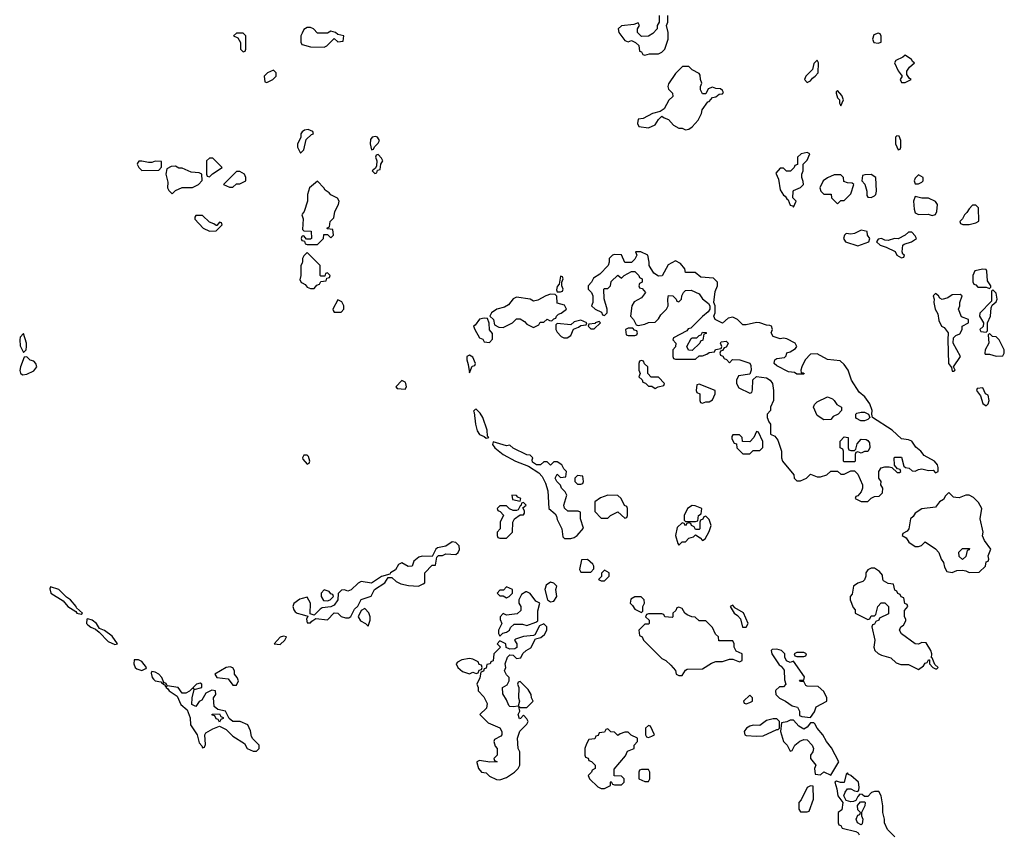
# Model space of a CAD drawing. Header units: inches. Extents: x 2701323 to 2964515, y 494916 to 722124.
# Tile 7 of 256: x 2738327 to 2744158, y 614847 to 619665. Entities that reach past the tile are written whole.
import ezdxf

# ---------------------------------------------------------------- set-up
doc = ezdxf.new("R2010")
doc.units = ezdxf.units.IN
doc.header["$MEASUREMENT"] = 0
doc.layers.add('C7631', color=7, linetype='Continuous')
doc.layers.add('C7641', color=7, linetype='Continuous')

msp = doc.modelspace()

# ---------------------------------------------------------------- linework, layer by layer
at = {"layer": 'C7631', "color": 2, "elevation": 2}
for points in [[(2739650, 619586), (2739610, 619586), (2739594, 619570), (2739618, 619558), (2739634, 619530), (2739634, 619490), (2739650, 619474), (2739662, 619478), (2739666, 619490), (2739666, 619570)], [(2739830, 619366), (2739794, 619350), (2739774, 619330), (2739778, 619298), (2739790, 619294), (2739810, 619302), (2739826, 619310), (2739846, 619330), (2739846, 619350)], [(2739130, 618828), (2739110, 618819), (2739090, 618819), (2739050, 618828), (2739032.7, 618827.3), (2739023.6, 618816.4), (2739022, 618810), (2739032, 618790), (2739050, 618772), (2739150, 618774), (2739167.3, 618792.7), (2739166, 618826)], [(2739470, 618846), (2739450, 618846), (2739434, 618830), (2739434, 618750), (2739438, 618738), (2739450, 618734), (2739468, 618752), (2739526, 618790)], [(2739250, 618798), (2739223.6, 618796.4), (2739198, 618782), (2739192, 618750), (2739203.6, 618703.6), (2739202, 618670), (2739210, 618654), (2739230, 618634), (2739250, 618654), (2739288.4, 618671.6), (2739350, 618672), (2739386, 618690), (2739407.3, 618712.7), (2739406, 618750), (2739390, 618758), (2739343.1, 618763.1), (2739290, 618786), (2739270, 618786)], [(2739630, 618766), (2739610, 618766), (2739534, 618690), (2739570, 618674), (2739590, 618674), (2739610, 618694), (2739630, 618694), (2739666, 618710), (2739666, 618730), (2739658, 618750)], [(2739410, 618506), (2739370, 618506), (2739363.6, 618496.4), (2739363.6, 618483.6), (2739414, 618430), (2739450, 618412), (2739490, 618414), (2739526, 618450), (2739522, 618462), (2739510, 618466), (2739494, 618446), (2739490, 618446), (2739476.4, 618456.4), (2739450, 618466)], [(2738350, 617806), (2738330, 617786), (2738326.8, 617770), (2738330, 617734), (2738350, 617694), (2738366, 617710), (2738368, 617730), (2738368, 617750)], [(2738370, 617668), (2738352.7, 617667.3), (2738331, 617610), (2738327.5, 617587.5), (2738331.1, 617571.1), (2738342.8, 617562.8), (2738370, 617566), (2738410, 617586), (2738428.7, 617610), (2738422, 617630), (2738410, 617642), (2738389.1, 617649.1)], [(2738510, 616306), (2738505.4, 616294.6), (2738511.3, 616270), (2738584, 616224), (2738611.3, 616190), (2738659.8, 616159.8), (2738664.7, 616150), (2738690, 616144.7), (2738698, 616150), (2738663.1, 616183.1), (2738662, 616190), (2738628, 616230), (2738604.7, 616244.7), (2738558, 616290)], [(2738730, 616118), (2738724.7, 616115.3), (2738722.8, 616090), (2738730, 616081), (2738747.9, 616067.9), (2738776, 616056), (2738798, 616038), (2738850, 615982.8), (2738890, 615966), (2738906, 615970), (2738874.8, 616014.8), (2738830, 616048), (2738800.2, 616060.2), (2738782, 616090), (2738755.3, 616110)], [(2739890, 616015.3), (2739870, 616008), (2739834, 615970), (2739870, 615964.7), (2739898, 615990), (2739906, 616010)], [(2739004.7, 615875.3), (2739002.8, 615850), (2739011, 615830), (2739021.1, 615821.1), (2739050, 615811), (2739070, 615822), (2739076.4, 615823.6), (2739078, 615830), (2739050, 615864), (2739030, 615874)], [(2739572.9, 615832.9), (2739550, 615828.7), (2739482, 615790), (2739494, 615770), (2739562, 615762), (2739590, 615724.7), (2739610, 615724.7), (2739622, 615750), (2739615.3, 615770), (2739598, 615790), (2739599, 615810), (2739590, 615828)], [(2739110, 615806), (2739104.7, 615795.3), (2739111, 615770), (2739119.8, 615759.8), (2739130, 615751), (2739163.6, 615743.6), (2739170, 615734), (2739178, 615738), (2739174, 615730), (2739185.4, 615725.4), (2739190, 615714), (2739198, 615718), (2739194, 615710), (2739203.6, 615703.6), (2739211.3, 615690), (2739259.8, 615659.8), (2739281, 615610), (2739318, 615578), (2739336.3, 615530), (2739339.1, 615490), (2739378.8, 615430), (2739390, 615382), (2739406, 615366), (2739410, 615354), (2739422, 615358), (2739427.3, 615372.7), (2739424, 615430), (2739430, 615442), (2739470, 615466), (2739510, 615482), (2739550, 615462), (2739590, 615422), (2739658, 615378), (2739674, 615350), (2739710, 615334), (2739730, 615334), (2739746, 615350), (2739746, 615370), (2739707.3, 615407.3), (2739700.4, 615420.4), (2739694.6, 615454.6), (2739678, 615490), (2739631.6, 615508.4), (2739588.4, 615508.4), (2739567.3, 615527.3), (2739546, 615570), (2739500.4, 615580.4), (2739478, 615598), (2739475.3, 615650), (2739488, 615670), (2739486, 615690), (2739464.7, 615695.3), (2739430, 615678), (2739404.7, 615635.3), (2739390, 615628), (2739370, 615598), (2739346, 615610), (2739348, 615650), (2739360.4, 615699.6), (2739406, 615710), (2739406, 615730), (2739395.3, 615735.3), (2739374, 615730), (2739354, 615710), (2739358, 615702), (2739350, 615706), (2739332, 615688), (2739310, 615678), (2739290, 615678), (2739266, 615710), (2739200.4, 615720.4), (2739194, 615734), (2739180.4, 615740.4), (2739168.7, 615770), (2739150, 615788.7), (2739130, 615802)], [(2739510, 615506), (2739502, 615522), (2739490, 615526), (2739482, 615542), (2739467.3, 615547.3), (2739467.3, 615552.7), (2739510, 615554), (2739518, 615538), (2739532.7, 615532.7), (2739532.7, 615527.3), (2739518, 615522)]]:
    msp.add_lwpolyline(points, close=True, dxfattribs=at)
for points in [[(2740000, 619586), (2739992, 619570), (2739992.7, 619532.7), (2739998, 619518), (2740000, 619517.5)], [(2740000, 619000.7), (2739999.6, 619000.4), (2739992, 618990), (2739991.6, 618968.4), (2739972, 618930), (2739971.3, 618910), (2739990, 618874), (2740000, 618884)], [(2740000, 618512.9), (2739998, 618510), (2740000, 618503.4)], [(2740000, 618382.7), (2739998, 618382), (2739994, 618370), (2739998, 618358), (2740000, 618357.5)], [(2740000, 618225.1), (2739992.7, 618207.3), (2739992, 618150), (2739985.4, 618125.4), (2739994, 618110), (2740000, 618106.5)], [(2740000, 616237.4), (2739986.4, 616233.6), (2739951.1, 616208.9), (2739944.7, 616190), (2739951.3, 616170), (2739958, 616158), (2739970.9, 616150.9), (2740000, 616142.3)]]:
    msp.add_lwpolyline(points, dxfattribs=at)
at = {"layer": 'C7641', "color": 2, "elevation": 2}
for points in [[(2742114, 619690), (2742114, 619650), (2742102, 619630), (2742102, 619610), (2742076.9, 619583.1), (2742050, 619568), (2742010, 619566), (2741986, 619590), (2741986, 619610), (2741998, 619630), (2741990, 619646), (2741963.6, 619636.4), (2741890, 619629), (2741871, 619610), (2741874.8, 619590), (2741910, 619542), (2741930, 619534), (2741950, 619542), (2741974, 619530), (2741992.7, 619512.7), (2741998, 619478), (2742010, 619474), (2742018, 619458), (2742030, 619454), (2742056.4, 619463.6), (2742110, 619462), (2742130, 619472), (2742148, 619490), (2742168, 619550), (2742168, 619590), (2742158, 619630), (2742166, 619650), (2742166, 619690)], [(2740000, 619517.5), (2740050, 619504.7), (2740130, 619502), (2740146, 619510), (2740190, 619554), (2740210, 619534), (2740242, 619538), (2740246, 619570), (2740210, 619578), (2740198, 619590), (2740170, 619598), (2740150, 619586), (2740090, 619586), (2740066, 619610), (2740050, 619618), (2740030, 619618), (2740010, 619606), (2740000, 619586)], [(2740000, 618884), (2740010, 618894), (2740024, 618956), (2740054, 618986), (2740066, 618990), (2740062, 619002), (2740034.6, 619014.6), (2740014, 619010), (2740000, 619000.7)], [(2740000, 618357.5), (2740014, 618354), (2740018, 618338), (2740030, 618334), (2740090, 618334), (2740126, 618370), (2740127.3, 618392.7), (2740150, 618394), (2740170, 618374), (2740186, 618390), (2740182, 618422), (2740150, 618426), (2740146, 618430), (2740162, 618438), (2740166, 618470), (2740187.3, 618492.7), (2740194, 618530), (2740215.3, 618570), (2740218, 618590), (2740208.4, 618608.4), (2740170, 618628), (2740160.4, 618640.4), (2740135.3, 618655.3), (2740128, 618670), (2740090, 618708), (2740042.8, 618670), (2740032, 618630), (2740032, 618590), (2740011, 618529), (2740000, 618512.9)], [(2740000, 618503.4), (2740005.4, 618485.4), (2740002, 618422), (2740010, 618414), (2740052.7, 618412.7), (2740054, 618370), (2740050, 618366), (2740026, 618366), (2740010, 618386), (2740000, 618382.7)], [(2740000, 618106.5), (2740016.9, 618096.9), (2740030, 618082), (2740050, 618074), (2740070, 618074), (2740087.3, 618092.7), (2740102, 618098), (2740110, 618114), (2740142, 618118), (2740146, 618134), (2740162, 618138), (2740166, 618150), (2740150, 618166), (2740138, 618162), (2740134, 618146), (2740110, 618146), (2740106, 618150), (2740106, 618210), (2740030, 618286), (2740010, 618266), (2740002, 618250), (2740002, 618230), (2740000, 618225.1)], [(2740000, 616142.3), (2740032.7, 616132.7), (2740025.4, 616114.6), (2740030, 616094), (2740050, 616094), (2740056.4, 616103.6), (2740080.2, 616119.8), (2740150, 616111), (2740190, 616152), (2740210, 616151.3), (2740230.9, 616130.9), (2740256.4, 616123.6), (2740276.4, 616123.6), (2740288.7, 616131.3), (2740310, 616174), (2740328.4, 616191.6), (2740349.3, 616230.7), (2740408.4, 616251.6), (2740428.9, 616291.1), (2740488.7, 616330), (2740510, 616362), (2740530, 616362), (2740557.3, 616337.3), (2740584, 616324), (2740630, 616314.8), (2740688.9, 616311.1), (2740716.4, 616323.6), (2740726, 616330), (2740726, 616390), (2740770, 616434), (2740790, 616434), (2740798, 616482), (2740808, 616492), (2740830, 616492), (2740850, 616502), (2740910, 616498.8), (2740924, 616510), (2740932.3, 616527.7), (2740928.7, 616550), (2740910, 616568.7), (2740887.1, 616572.9), (2740850, 616548), (2740802, 616538), (2740792, 616530), (2740770, 616486), (2740710, 616488), (2740690, 616482), (2740662, 616458), (2740651.1, 616428.9), (2740626.8, 616426.8), (2740590, 616448), (2740570, 616438), (2740553.2, 616406.8), (2740522, 616390), (2740518, 616382), (2740470, 616368.7), (2740411.1, 616328.9), (2740350, 616338), (2740331.6, 616328.4), (2740290, 616288.7), (2740270, 616282), (2740250, 616288), (2740232.7, 616287.3), (2740212.7, 616267.3), (2740211, 616230), (2740190, 616198), (2740170, 616188), (2740118, 616182), (2740105.4, 616174.6), (2740070, 616138), (2740047.3, 616147.3), (2740048.7, 616210), (2740030, 616246), (2740000, 616237.4)], [(2743510, 614826), (2743466, 614870), (2743448.7, 614908.7), (2743448.7, 614930), (2743438, 614970), (2743438, 615010), (2743428.7, 615070), (2743414, 615094), (2743390, 615095.3), (2743371.1, 615088.9), (2743350, 615066), (2743330, 615066), (2743316.4, 615076.4), (2743302, 615078), (2743290, 615066), (2743278, 615042), (2743264.7, 615035.3), (2743250, 615034), (2743221.2, 615041.2), (2743208.4, 615068.4), (2743215.3, 615090), (2743228.9, 615111.1), (2743250, 615111.3), (2743270, 615098), (2743290, 615094), (2743296.4, 615103.6), (2743299, 615121), (2743294, 615150), (2743250, 615188.7), (2743234.6, 615194.6), (2743230, 615206), (2743222, 615198), (2743210, 615148), (2743188.7, 615148.7), (2743163.6, 615156.4), (2743154, 615150), (2743166.8, 615110), (2743171.3, 615070), (2743202, 615030), (2743194.8, 614985.2), (2743174, 614970), (2743174, 614910), (2743178, 614898), (2743190, 614894), (2743198, 614878), (2743278, 614858), (2743292, 614850), (2743298.8, 614838.8)]]:
    msp.add_lwpolyline(points, dxfattribs=at)
for points in [[(2743410, 619586), (2743385.4, 619574.6), (2743378, 619550), (2743386, 619530), (2743410, 619526.8), (2743428, 619532), (2743428.7, 619550), (2743428, 619568), (2743422, 619582)], [(2743570, 619454), (2743557.3, 619442.7), (2743516, 619424), (2743507.7, 619410), (2743530, 619362), (2743554, 619330), (2743542, 619310), (2743550, 619294), (2743570, 619294), (2743590, 619302), (2743606, 619310), (2743596.4, 619316.4), (2743580.4, 619340.4), (2743580.4, 619359.6), (2743596.4, 619383.6), (2743626, 619410), (2743615.3, 619415.3), (2743608, 619430)], [(2743050, 619426), (2743030, 619406), (2743022, 619370), (2742982, 619330), (2742974, 619310), (2742990, 619294), (2743010, 619302), (2743021.2, 619318.8), (2743038, 619330), (2743055.3, 619350), (2743058, 619410)], [(2742290, 619388), (2742252, 619388), (2742210, 619346), (2742170, 619286), (2742166, 619270), (2742170, 619254), (2742192, 619230), (2742194, 619210), (2742171.6, 619188.4), (2742143.6, 619136.4), (2742119.6, 619120.4), (2742074, 619110), (2742019.6, 619080.4), (2741990, 619075.3), (2741984.7, 619050), (2741992.7, 619032.7), (2742050, 619024.7), (2742090, 619042), (2742110, 619074), (2742130, 619094), (2742143.6, 619083.6), (2742170, 619074), (2742199.6, 619039.6), (2742230, 619022), (2742250, 619022), (2742270, 619012), (2742290, 619016), (2742308.7, 619030), (2742344, 619070), (2742364, 619110), (2742369, 619131), (2742402, 619178), (2742410, 619181), (2742430, 619204.7), (2742450, 619207.3), (2742470, 619224.7), (2742490, 619226), (2742494.6, 619234.6), (2742490, 619246), (2742476.4, 619256.4), (2742450, 619258), (2742430, 619266), (2742404.7, 619255.3), (2742390, 619226), (2742370, 619226), (2742358, 619250), (2742358, 619270), (2742366, 619290), (2742358, 619310), (2742356.4, 619336.4), (2742350, 619346), (2742310, 619368)], [(2743170, 619246), (2743162, 619238), (2743162, 619230), (2743170, 619202), (2743182, 619190), (2743182, 619170), (2743190, 619154), (2743206, 619190), (2743196.4, 619216.4)], [(2740434, 618974), (2740414, 618970), (2740403.6, 618956.4), (2740402, 618930), (2740410, 618894), (2740422, 618898), (2740427.3, 618912.7), (2740450, 618934), (2740458, 618950), (2740446, 618970)], [(2743522, 618978), (2743514, 618970), (2743514, 618930), (2743530, 618894), (2743542, 618898), (2743546, 618910), (2743546, 618950), (2743534.6, 618974.6)], [(2740450, 618866), (2740438, 618862), (2740434, 618850), (2740442, 618830), (2740439.6, 618800.4), (2740434, 618786), (2740414, 618770), (2740430, 618754), (2740442, 618758), (2740446, 618774), (2740462, 618778), (2740466, 618810), (2740478, 618830), (2740470, 618846)], [(2742990, 618878), (2742954, 618870), (2742934, 618850), (2742932.7, 618807.3), (2742918, 618802), (2742914, 618790), (2742891.6, 618768.4), (2742868.4, 618768.4), (2742850, 618786), (2742830, 618786), (2742804.7, 618755.3), (2742819.9, 618719.9), (2742830, 618658), (2742850, 618626.8), (2742861, 618621), (2742870, 618604.7), (2742878.8, 618598.8), (2742890, 618566), (2742903.6, 618563.6), (2742910, 618554), (2742926, 618590), (2742906, 618610), (2742907.3, 618647.3), (2742910, 618654), (2742950, 618672), (2742968, 618690), (2742967.3, 618707.3), (2742958, 618730), (2742958, 618750), (2742966, 618770), (2742966, 618810), (2742990, 618834), (2743006, 618870)], [(2743190, 618746), (2743150, 618746), (2743110, 618728), (2743084.7, 618710), (2743064.7, 618670), (2743072, 618650), (2743090, 618632), (2743132.7, 618632.7), (2743134, 618610), (2743170, 618574), (2743190, 618594), (2743210, 618594), (2743250, 618634), (2743266, 618690), (2743256.4, 618696.4), (2743230, 618698), (2743207.3, 618707.3), (2743206, 618730)], [(2743370, 618748), (2743332.7, 618747.3), (2743318, 618742), (2743314, 618710), (2743331.6, 618691.6), (2743344.7, 618650), (2743344.7, 618624.7), (2743350, 618614), (2743370, 618612), (2743390, 618622), (2743398, 618630), (2743402, 618650), (2743398, 618730)], [(2743650, 618746), (2743630, 618726), (2743624.7, 618710), (2743630, 618694), (2743650, 618694), (2743670, 618702), (2743678, 618710), (2743678, 618730)], [(2743630, 618618), (2743621, 618590), (2743623.5, 618543.5), (2743630, 618522), (2743650, 618512), (2743707.3, 618512.7), (2743730, 618504.7), (2743750, 618512), (2743759, 618530), (2743762, 618570), (2743750, 618588), (2743710, 618608), (2743670, 618608)], [(2743990, 618566), (2743970, 618566), (2743950, 618546), (2743936.9, 618523.1), (2743922, 618510), (2743910, 618486), (2743894, 618470), (2743898, 618458), (2743912.7, 618452.7), (2743950, 618452), (2743990, 618462), (2744007.3, 618472.7), (2744006, 618550)], [(2743310, 618418), (2743270, 618399), (2743250, 618395.3), (2743222, 618398), (2743211.3, 618388.7), (2743204.7, 618370), (2743218, 618350), (2743290, 618325.5), (2743355.3, 618350), (2743362, 618370), (2743348.7, 618390), (2743346, 618410)], [(2743610, 618406), (2743590, 618406), (2743571.6, 618388.4), (2743530, 618368), (2743508.4, 618368.4), (2743470, 618357.2), (2743450, 618359), (2743430, 618368.7), (2743410, 618366), (2743402, 618350), (2743422, 618330), (2743458, 618318), (2743511.6, 618291.6), (2743522, 618270), (2743550, 618254), (2743562, 618258), (2743566, 618270), (2743556.4, 618276.4), (2743554, 618290), (2743558, 618330), (2743564, 618336), (2743608, 618350), (2743638, 618370), (2743630, 618386)], [(2742006, 618290), (2741974, 618290), (2741982, 618270), (2741970, 618246), (2741950, 618228), (2741910, 618228), (2741891.8, 618271.8), (2741850, 618274.5), (2741838, 618270), (2741818, 618250), (2741818, 618230), (2741811.1, 618208.9), (2741762, 618158), (2741725.4, 618134.6), (2741714, 618110), (2741694, 618090), (2741694, 618070), (2741714, 618050), (2741722, 618030), (2741722, 617990), (2741714, 617970), (2741734, 617950), (2741772.7, 617932.7), (2741778, 617918), (2741790, 617914), (2741806, 617930), (2741806, 617950), (2741787.3, 618012.7), (2741786, 618070), (2741790, 618074), (2741810, 618074), (2741826, 618090), (2741830, 618114), (2741868.4, 618151.6), (2741890, 618134), (2741906, 618150), (2741950, 618174), (2741970, 618174), (2741994, 618150), (2741998, 618138), (2742014, 618130), (2742014, 618110), (2741998, 618102), (2741994, 618090), (2741998, 618078), (2742012.7, 618072.7), (2742034, 618050), (2742010, 618018), (2741965.4, 617994.6), (2741952, 617970), (2741944.7, 617910), (2741962, 617890), (2741978, 617858), (2741990, 617854), (2742030, 617862), (2742050, 617871.3), (2742090, 617874), (2742110, 617894), (2742123.1, 617916.9), (2742158, 617950), (2742168, 617970), (2742166, 618010), (2742170, 618032), (2742194, 618030), (2742214, 618010), (2742218, 617998), (2742230, 617994), (2742246, 618010), (2742248, 618030), (2742258, 618050), (2742270, 618062), (2742303.6, 618063.6), (2742350, 618042), (2742370, 618012), (2742405.4, 617985.4), (2742414, 617970), (2742414, 617950), (2742404.7, 617935.3), (2742370, 617908), (2742302, 617838), (2742286.4, 617833.6), (2742278, 617822), (2742198, 617782), (2742194, 617770), (2742212, 617750), (2742211.6, 617728.4), (2742194, 617710), (2742194, 617670), (2742198, 617658), (2742210, 617654), (2742330, 617654), (2742350, 617674), (2742370, 617674), (2742396.4, 617683.6), (2742410, 617694), (2742442, 617698), (2742448.4, 617711.6), (2742482, 617718), (2742486, 617730), (2742478, 617750), (2742482, 617758), (2742510, 617762), (2742522, 617750), (2742519.6, 617740.4), (2742510, 617726), (2742498, 617722), (2742490, 617706), (2742478, 617702), (2742474, 617690), (2742478, 617678), (2742492, 617672), (2742498, 617658), (2742512.7, 617652.7), (2742530, 617634), (2742548, 617652), (2742591.1, 617651.1), (2742650.9, 617630.9), (2742656.9, 617616.9), (2742658, 617590), (2742650, 617566), (2742584.7, 617555.3), (2742572, 617530), (2742572, 617510), (2742585.4, 617485.4), (2742650, 617454), (2742662, 617458), (2742667.3, 617472.7), (2742668, 617532), (2742690, 617552), (2742750, 617544.7), (2742770.8, 617530.8), (2742784.7, 617510), (2742792, 617470), (2742792, 617410), (2742774, 617370), (2742774, 617350), (2742754, 617330), (2742754, 617310), (2742763.6, 617283.6), (2742774, 617270), (2742774, 617210), (2742798, 617198), (2742816, 617176), (2742838, 617110), (2742838, 617070), (2742844.7, 617050), (2742912, 616970), (2742914, 616950), (2742930, 616934), (2742950, 616934), (2742986, 616950), (2743010, 616974), (2743050, 616958), (2743070, 616958), (2743106, 616970), (2743130, 616992), (2743170, 616992), (2743190, 616974), (2743210, 616974), (2743250, 616994), (2743270, 616994), (2743290, 616974), (2743318, 616910), (2743318, 616890), (2743311, 616869), (2743290, 616846), (2743278, 616842), (2743274, 616830), (2743310, 616812), (2743350, 616812), (2743370, 616832), (2743390, 616842), (2743416.4, 616843.6), (2743436.4, 616863.6), (2743438, 616890), (2743426, 616910), (2743428, 616930), (2743415.3, 616950), (2743415.3, 616990), (2743428.9, 617011.1), (2743450, 617018), (2743476.9, 617016.9), (2743492.7, 617012.7), (2743523.6, 616983.6), (2743536.4, 616983.6), (2743546, 616990), (2743542, 617002), (2743526, 617006), (2743507.3, 617027.3), (2743506, 617070), (2743510, 617074), (2743550, 617074), (2743562, 617022), (2743572.7, 617012.7), (2743594, 617010), (2743612.7, 616992.7), (2743630, 616992), (2743650, 617002), (2743670, 617004.7), (2743710, 616994.8), (2743736.9, 616996.9), (2743750, 616982), (2743766, 616990), (2743766, 617014), (2743762, 617030), (2743744, 617050), (2743683.9, 617083.9), (2743663.7, 617110), (2743634.5, 617134.5), (2743610, 617168.7), (2743590, 617177.2), (2743550, 617184), (2743494.2, 617234.2), (2743378, 617310), (2743373.2, 617330), (2743375.1, 617350), (2743360.9, 617390), (2743331.1, 617431.1), (2743298.7, 617458.7), (2743253.2, 617530), (2743233.2, 617590), (2743210, 617624), (2743185.2, 617645.2), (2743110, 617652.7), (2743050, 617686), (2743010, 617684), (2742978, 617650), (2742958, 617610), (2742952, 617590), (2742954, 617574), (2742966, 617574), (2742972, 617570), (2742970, 617566), (2742930, 617566), (2742915.3, 617575.3), (2742880.4, 617580.4), (2742810, 617615.3), (2742795.3, 617630), (2742796.4, 617643.6), (2742798, 617650), (2742810, 617658), (2742856, 617664), (2742865.2, 617674.8), (2742870, 617692), (2742890, 617698), (2742921.2, 617718.8), (2742929, 617730), (2742919.3, 617750), (2742870, 617776), (2742850, 617779), (2742830, 617775.3), (2742789.3, 617789.3), (2742778, 617810), (2742786, 617830), (2742779, 617850), (2742770, 617855.1), (2742750, 617856), (2742710, 617869.3), (2742690, 617871.1), (2742630, 617857.2), (2742610, 617859), (2742577.2, 617890), (2742550, 617902.9), (2742522.8, 617897.2), (2742490, 617868), (2742446, 617890), (2742438, 617910), (2742446, 617930), (2742446, 617970), (2742438, 617990), (2742444.7, 618055.3), (2742459, 618090), (2742459, 618110), (2742435.1, 618135.1), (2742360.4, 618140.4), (2742327.3, 618167.3), (2742270, 618168), (2742266, 618190), (2742240.4, 618220.4), (2742210, 618238), (2742166.8, 618213.2), (2742131.3, 618148.7), (2742110, 618146), (2742083.1, 618163.1), (2742055.3, 618210), (2742055.3, 618230), (2742046, 618270)], [(2744030, 618188.7), (2743982.8, 618177.2), (2743971, 618150), (2743972, 618112), (2743978, 618098), (2743990, 618094), (2744002, 618082), (2744050, 618082), (2744070, 618074), (2744078, 618082), (2744078, 618090), (2744058, 618118), (2744055.3, 618175.3), (2744050, 618186)], [(2741530, 618146), (2741522, 618098), (2741510, 618086), (2741505.4, 618065.4), (2741510, 618054), (2741530, 618054), (2741542, 618058), (2741546, 618070), (2741538, 618090), (2741538, 618110), (2741546, 618130), (2741542, 618142)], [(2744090, 618066), (2744082, 618058), (2744082, 617998), (2744012.7, 617927.3), (2744012, 617910), (2744034, 617870), (2744032.7, 617847.3), (2744014, 617830), (2744018, 617818), (2744050, 617814), (2744058, 617822), (2744058, 617870), (2744075.3, 617910), (2744080.4, 617959.6), (2744086, 617974), (2744110, 617994), (2744115.3, 618010), (2744110, 618046)], [(2740210, 618006), (2740182, 617950), (2740183.6, 617943.6), (2740190, 617934), (2740230, 617934), (2740246, 617950), (2740246, 617970), (2740234, 617994)], [(2741470, 618039), (2741442, 618030), (2741396, 618004), (2741370, 617999), (2741349.3, 618009.3), (2741270, 618022.7), (2741250, 618012.3), (2741222.5, 617977.5), (2741197.1, 617962.9), (2741152, 617950), (2741121, 617930), (2741112, 617910), (2741132, 617890), (2741138, 617858), (2741163.6, 617843.6), (2741190, 617842), (2741246, 617870), (2741270, 617894), (2741290, 617894), (2741316.9, 617876.9), (2741330, 617862), (2741370, 617842), (2741402, 617858), (2741410, 617874), (2741430, 617874), (2741450, 617892), (2741463.6, 617883.6), (2741478, 617882), (2741490, 617894), (2741502, 617898), (2741506, 617910), (2741518, 617922), (2741533.6, 617926.4), (2741566, 617950), (2741553.6, 617973.6), (2741510, 617986), (2741507.3, 618027.3), (2741498, 618038)], [(2743750, 618044), (2743736, 618030), (2743742.8, 618010), (2743740.7, 617990), (2743748.5, 617950), (2743763.8, 617923.8), (2743770, 617884.7), (2743786.4, 617850), (2743802, 617842), (2743826, 617810), (2743822.8, 617770), (2743827.7, 617630), (2743845.4, 617605.4), (2743850, 617584.7), (2743856.4, 617583.6), (2743866, 617590), (2743858, 617610), (2743898, 617670), (2743855.3, 617750), (2743858, 617782), (2743870, 617794), (2743894.6, 617805.4), (2743908, 617830), (2743908, 617850), (2743946, 617870), (2743946, 617890), (2743905.2, 617905.2), (2743886, 617950), (2743895.3, 617970), (2743895.3, 617990), (2743908, 618030), (2743897.2, 618037.2), (2743850, 618035.1), (2743822.8, 618017.2), (2743790, 618008), (2743775.3, 618015.3), (2743768.7, 618030)], [(2741078, 617898), (2741050, 617892.3), (2741024.7, 617855.3), (2741014, 617850), (2741022, 617830), (2741050, 617782), (2741070, 617774), (2741078, 617758), (2741110, 617754), (2741127.3, 617772.7), (2741127.3, 617807.3), (2741108.4, 617828.4), (2741107.3, 617867.3), (2741096.4, 617896.4)], [(2741650, 617886), (2741610, 617875.3), (2741590, 617858), (2741510, 617866), (2741502, 617858), (2741502, 617830), (2741510, 617814), (2741534, 617790), (2741550, 617782), (2741570, 617782), (2741590, 617794), (2741607.3, 617832.7), (2741636.4, 617843.6), (2741650, 617854), (2741682, 617858), (2741686, 617870)], [(2741758, 617878), (2741734, 617870), (2741734, 617866), (2741698, 617862), (2741694, 617850), (2741710, 617834), (2741730, 617834), (2741766, 617870)], [(2741958, 617838), (2741930, 617838), (2741914, 617830), (2741918, 617798), (2741930, 617794), (2741970, 617794), (2741982, 617798), (2741986, 617810), (2741982, 617822), (2741967.3, 617827.3)], [(2742310, 617706), (2742287.3, 617707.3), (2742278, 617730), (2742303.1, 617776.9), (2742310, 617782), (2742338, 617782), (2742350, 617794), (2742362, 617798), (2742370, 617814), (2742392.7, 617812.7), (2742392.7, 617807.3), (2742378, 617802), (2742372.7, 617767.3), (2742358, 617762), (2742354, 617750)], [(2744070, 617806), (2744062, 617798), (2744066, 617750), (2744044.7, 617710), (2744042, 617690), (2744045.4, 617685.4), (2744070, 617684.7), (2744110, 617672), (2744150, 617674), (2744158, 617690), (2744158, 617710), (2744128, 617770), (2744110, 617788), (2744088.4, 617788.4)], [(2740990, 617678), (2740974, 617670), (2740974, 617650), (2740983.6, 617623.6), (2740990, 617574), (2741007.3, 617612.7), (2741022, 617618), (2741026, 617630), (2741010, 617666)], [(2742010, 617646), (2741998, 617642), (2741994, 617630), (2741994, 617590), (2742002, 617570), (2741994, 617550), (2742012.7, 617532.7), (2742018, 617518), (2742032.7, 617512.7), (2742050, 617494), (2742070, 617494), (2742090, 617482), (2742108.4, 617491.6), (2742142, 617498), (2742146, 617510), (2742110, 617548), (2742067.3, 617547.3), (2742046, 617570), (2742046, 617610), (2742027.3, 617627.3), (2742022, 617642)], [(2740590, 617528), (2740554, 617490), (2740562, 617482), (2740610, 617478), (2740617.2, 617490), (2740613.2, 617510), (2740610, 617518)], [(2742350, 617506), (2742338, 617502), (2742334, 617470), (2742338, 617458), (2742354, 617450), (2742354, 617410), (2742358, 617398), (2742370, 617394), (2742390, 617402), (2742410, 617402), (2742430, 617414), (2742446, 617450), (2742446, 617470)], [(2744030, 617486), (2743998, 617482), (2743994, 617470), (2744016.9, 617436.9), (2744030, 617392), (2744050, 617378), (2744062, 617390), (2744068, 617410), (2744062, 617442), (2744046, 617450)], [(2743090, 617295.3), (2743050, 617322), (2743028, 617370), (2743034.6, 617385.4), (2743050, 617402), (2743110, 617431.3), (2743139.8, 617419.8), (2743150.9, 617410.9), (2743165.4, 617385.4), (2743194, 617370), (2743194, 617350), (2743174, 617330), (2743145.4, 617314.6), (2743130, 617298)], [(2741030, 617358), (2741023.6, 617356.4), (2741014, 617346), (2741018.8, 617338.8), (2741025.3, 617270), (2741035.5, 617230), (2741050, 617208.4), (2741077.3, 617197.3), (2741090, 617186.8), (2741106, 617190), (2741098, 617198), (2741094.6, 617234.6), (2741069.1, 617309.1), (2741054.6, 617334.6)], [(2743330, 617288.7), (2743308.9, 617288.9), (2743283.1, 617303.1), (2743278, 617310), (2743278, 617330), (2743284, 617336), (2743310, 617341), (2743330, 617341), (2743354, 617330), (2743362, 617310), (2743350, 617298)], [(2742690, 617226), (2742674, 617190), (2742650, 617166), (2742607.3, 617167.3), (2742606, 617190), (2742590, 617206), (2742550, 617206), (2742543.6, 617196.4), (2742543.6, 617183.6), (2742558, 617158), (2742572.7, 617152.7), (2742574, 617130), (2742610, 617094), (2742650, 617094), (2742670, 617114), (2742710, 617114), (2742727.3, 617132.7), (2742727.3, 617167.3), (2742702, 617222)], [(2743250, 617114), (2743270, 617114), (2743278, 617122), (2743287.3, 617152.7), (2743310, 617182), (2743339.6, 617179.6), (2743350, 617174), (2743359.6, 617159.6), (2743362, 617130), (2743350, 617108), (2743330, 617108), (2743310, 617098), (2743290, 617106), (2743278, 617102), (2743274, 617090), (2743274, 617050), (2743270, 617046), (2743210, 617046), (2743206, 617050), (2743206, 617110), (2743202, 617122), (2743186, 617130), (2743186, 617170), (2743210, 617194), (2743234, 617190), (2743234, 617130), (2743238, 617118)], [(2741130, 617166), (2741126, 617150), (2741141, 617130), (2741191, 617090), (2741262.8, 617050), (2741340.7, 617020.7), (2741402, 616982), (2741420.5, 616960.5), (2741441.4, 616921.4), (2741455.6, 616875.6), (2741461, 616770), (2741498, 616738), (2741505.2, 616725.2), (2741510, 616704.7), (2741538, 616650), (2741543.6, 616603.6), (2741552.7, 616592.7), (2741590, 616592), (2741610, 616598), (2741628, 616610), (2741666, 616654), (2741648.9, 616708.9), (2741648, 616748), (2741634, 616754), (2741574, 616754), (2741553.2, 616773.2), (2741549, 616790), (2741568, 616850), (2741558, 616870), (2741535.3, 616890), (2741528.9, 616908.9), (2741508, 616930), (2741498, 616950), (2741510, 616974), (2741530, 616954), (2741562, 616958), (2741566, 616990), (2741550, 617006), (2741538, 617030), (2741510, 617046), (2741490, 617046), (2741470, 617028), (2741450, 617046), (2741430, 617046), (2741411.6, 617028.4), (2741388.4, 617028.4), (2741364.7, 617044.7), (2741362, 617058), (2741366, 617070), (2741350, 617086), (2741330, 617088), (2741248.7, 617128.7), (2741230, 617146), (2741210, 617142)], [(2740030, 617086), (2740010, 617086), (2740002, 617070), (2740003.6, 617063.6), (2740030, 617034), (2740042, 617038), (2740046, 617050), (2740038, 617078)], [(2741630, 616966), (2741614, 616950), (2741614, 616930), (2741630, 616914), (2741650, 616914), (2741662, 616918), (2741666, 616930), (2741662, 616962)], [(2741242, 616850), (2741244.7, 616824.7), (2741290, 616814), (2741294, 616830), (2741277.2, 616837.2), (2741270, 616848)], [(2741810, 616848.7), (2741767.1, 616832.9), (2741732, 616810), (2741732.7, 616752.7), (2741770, 616714), (2741810, 616714), (2741826, 616730), (2741870, 616751.3), (2741910, 616714), (2741922, 616718), (2741926, 616730), (2741926, 616770), (2741922, 616782), (2741908.4, 616788.4), (2741888, 616830), (2741870, 616848)], [(2743830, 616866), (2743810, 616846), (2743796.9, 616823.1), (2743774, 616810), (2743750, 616778), (2743670, 616768.7), (2743630, 616742), (2743617.3, 616722.7), (2743602, 616710), (2743592, 616650), (2743583.6, 616636.4), (2743558, 616622), (2743554, 616610), (2743576.9, 616596.9), (2743591.6, 616571.6), (2743630, 616544.7), (2743650, 616544.7), (2743668.4, 616551.6), (2743690, 616574), (2743750, 616532), (2743770.9, 616510.9), (2743784.7, 616470), (2743798, 616450), (2743803.6, 616423.6), (2743818, 616398), (2743850, 616392), (2743876.4, 616403.6), (2743910, 616404.7), (2743930, 616402), (2743950, 616392), (2744010, 616394), (2744046, 616430), (2744050, 616454), (2744062, 616458), (2744066, 616470), (2744062, 616490), (2744078, 616530), (2744040.2, 616580.2), (2744029.1, 616609.1), (2744032.7, 616630), (2744015.1, 616710), (2744024, 616770), (2744005.6, 616805.6), (2743976, 616836), (2743950, 616849.2), (2743930, 616849.2), (2743890, 616834), (2743870, 616835.3), (2743858, 616838)], [(2741310, 616806), (2741298, 616802), (2741294, 616786), (2741290, 616786), (2741278, 616762), (2741270, 616758), (2741250, 616758), (2741228, 616768), (2741210, 616786), (2741170, 616786), (2741154, 616770), (2741158, 616758), (2741172.7, 616752.7), (2741192, 616732), (2741172, 616690), (2741172, 616650), (2741154, 616630), (2741154, 616610), (2741158, 616598), (2741170, 616594), (2741210, 616594), (2741246, 616630), (2741248, 616690), (2741258, 616710), (2741290, 616734), (2741310, 616734), (2741316.4, 616743.6), (2741316.4, 616756.4), (2741306, 616774), (2741326, 616790)], [(2742310, 616788), (2742282, 616770), (2742262, 616730), (2742262, 616702), (2742270, 616694), (2742330, 616694), (2742342, 616698), (2742346, 616730), (2742362, 616738), (2742366, 616770), (2742327.3, 616787.3)], [(2742390, 616726), (2742378, 616722), (2742372, 616708), (2742358, 616702), (2742354, 616690), (2742354, 616650), (2742350, 616646), (2742330, 616646), (2742322, 616662), (2742306, 616670), (2742302, 616682), (2742290, 616686), (2742278, 616682), (2742270, 616668), (2742262, 616682), (2742250, 616686), (2742221, 616659), (2742211.3, 616610), (2742223.6, 616563.6), (2742230, 616554), (2742250, 616574), (2742270, 616574), (2742290, 616594), (2742316.4, 616603.6), (2742330, 616614), (2742356.9, 616596.9), (2742370, 616582), (2742386, 616590), (2742410, 616634), (2742422, 616670), (2742410, 616706)], [(2743910, 616468), (2743890, 616486), (2743888, 616512), (2743910, 616534), (2743952.7, 616532.7), (2743950, 616526), (2743938, 616522), (2743930, 616486)], [(2741690, 616468), (2741654, 616466), (2741642, 616410), (2741650, 616394), (2741710, 616394), (2741727.3, 616412.7), (2741728, 616430), (2741720.4, 616440.4)], [(2743390, 616418), (2743370, 616418), (2743350, 616408), (2743338, 616390), (2743338, 616370), (2743331, 616349), (2743321, 616339), (2743290, 616328), (2743264.7, 616310), (2743256, 616264), (2743244.7, 616250), (2743244.7, 616230), (2743263.6, 616183.6), (2743274, 616170), (2743274, 616150), (2743350, 616114), (2743362, 616118), (2743370, 616134), (2743390, 616134), (2743398, 616142), (2743409, 616191), (2743428.7, 616211.3), (2743450, 616211.3), (2743471.3, 616190), (2743472.7, 616147.3), (2743418, 616122), (2743414, 616110), (2743398, 616102), (2743390, 616086), (2743378, 616082), (2743374, 616070), (2743391.3, 615990), (2743384.7, 615950), (2743392, 615930), (2743410, 615912), (2743430, 615902), (2743485.4, 615885.4), (2743516.9, 615856.9), (2743546, 615846), (2743590, 615846), (2743650, 615818), (2743680.4, 615839.6), (2743690, 615854), (2743702, 615858), (2743710, 615874), (2743714, 615874), (2743714, 615850), (2743734, 615830), (2743750, 615822), (2743758, 615822), (2743766, 615830), (2743746, 615846), (2743730, 615886), (2743726, 615886), (2743728, 615910), (2743722, 615930), (2743694.6, 615974.6), (2743670, 615978), (2743650, 615968), (2743630, 615968.7), (2743548.9, 616028.9), (2743538, 616050), (2743546, 616070), (2743560.4, 616079.6), (2743574.6, 616105.4), (2743574.6, 616114.6), (2743566, 616130), (2743567.3, 616167.3), (2743586, 616190), (2743582, 616202), (2743568.4, 616208.4), (2743562, 616242), (2743547.3, 616247.3), (2743542, 616262), (2743528, 616268), (2743522, 616282), (2743510, 616286), (2743502, 616322), (2743470, 616326), (2743443.1, 616343.1), (2743438, 616350), (2743436.4, 616376.4), (2743418, 616398)], [(2741790, 616406), (2741772.7, 616387.3), (2741772, 616368), (2741754, 616350), (2741770, 616342), (2741790, 616342), (2741818, 616370), (2741818, 616390)], [(2741210, 616306), (2741192.7, 616287.3), (2741170, 616286), (2741154, 616270), (2741170, 616254), (2741190, 616254), (2741210, 616242), (2741226, 616250), (2741246, 616270), (2741246, 616290)], [(2741470, 616334), (2741444, 616316), (2741436, 616290), (2741452, 616230), (2741470, 616218), (2741490, 616222), (2741508, 616250), (2741502, 616290), (2741508, 616310), (2741490, 616328)], [(2740130, 616288), (2740112, 616270), (2740112, 616250), (2740125.4, 616225.4), (2740150, 616224.7), (2740166, 616230), (2740186, 616250), (2740182, 616262), (2740170, 616266), (2740159, 616279)], [(2741330, 616278), (2741323.6, 616276.4), (2741299.6, 616260.4), (2741292, 616250), (2741282, 616230), (2741282, 616210), (2741294, 616190), (2741294, 616166), (2741272.7, 616147.3), (2741210, 616138), (2741190, 616148), (2741172, 616130), (2741172.7, 616112.7), (2741182, 616090), (2741162, 616050), (2741162, 616030), (2741170, 616014), (2741187.3, 616032.7), (2741210, 616038), (2741228, 616050), (2741234, 616066), (2741255.3, 616084.7), (2741305.4, 616085.4), (2741330, 616078), (2741383.1, 616096.9), (2741394.6, 616105.4), (2741394.6, 616165.4), (2741408, 616210), (2741382.7, 616222.7), (2741350, 616268)], [(2741970, 616248), (2741945.4, 616234.6), (2741942, 616210), (2741956.9, 616196.9), (2741970, 616174), (2742010, 616154), (2742018, 616162), (2742018, 616190), (2742028, 616210), (2742026, 616230), (2742007.3, 616247.3)], [(2742230, 616186), (2742218, 616182), (2742212.7, 616167.3), (2742194, 616150), (2742194, 616130), (2742190, 616126), (2742148.4, 616128.4), (2742142, 616142), (2742130, 616146), (2742050, 616146), (2742038, 616142), (2742034, 616130), (2742054, 616110), (2742054, 616090), (2742050, 616086), (2742030, 616086), (2741994, 616050), (2741998, 616018), (2742014, 616010), (2742022, 615990), (2742130, 615882), (2742154, 615870), (2742183.6, 615843.6), (2742211.6, 615811.6), (2742214, 615790), (2742230, 615782), (2742250, 615782), (2742270, 615814), (2742280.4, 615819.6), (2742370, 615822), (2742424.7, 615855.3), (2742450, 615864.7), (2742490, 615864.7), (2742530, 615878), (2742550, 615878), (2742590, 615862), (2742606, 615870), (2742606, 615910), (2742570, 615926), (2742558, 615950), (2742558, 615970), (2742550, 615986), (2742467.3, 615987.3), (2742466, 616010), (2742447.3, 616027.3), (2742430, 616066), (2742390, 616106), (2742350, 616106), (2742327.3, 616127.3), (2742308.4, 616128.4), (2742280.4, 616140.4), (2742266, 616150), (2742250, 616178)], [(2742550, 616198), (2742534, 616190), (2742558, 616150), (2742577.3, 616137.3), (2742596.3, 616116.3), (2742607.3, 616067.3), (2742630, 616067.3), (2742641.2, 616090), (2742612.7, 616152.7), (2742562, 616182)], [(2740370, 616178), (2740350, 616166), (2740332, 616130), (2740345.4, 616105.4), (2740374, 616090), (2740390, 616074), (2740402, 616110), (2740402, 616130), (2740393.6, 616153.6)], [(2741430, 616088), (2741404.7, 616075.3), (2741376.9, 616023.1), (2741370, 616018), (2741310, 616013.2), (2741264, 615996), (2741258, 615990), (2741272, 615970), (2741272, 615948), (2741259.6, 615940.4), (2741230, 615938), (2741208.4, 615948.4), (2741206, 615970), (2741170, 615986), (2741154, 615970), (2741174, 615950), (2741134, 615910), (2741131.6, 615868.4), (2741118, 615862), (2741114, 615850), (2741094, 615846), (2741090, 615826), (2741078, 615822), (2741072.7, 615807.3), (2741058, 615802), (2741051.6, 615768.4), (2741034, 615730), (2741042, 615710), (2741042, 615690), (2741075.3, 615655.3), (2741096, 615616), (2741091, 615589), (2741052, 615550), (2741102, 615502), (2741170.9, 615470.9), (2741182, 615450), (2741182, 615430), (2741176.9, 615423.1), (2741138, 615402), (2741134, 615390), (2741143.6, 615363.6), (2741154, 615350), (2741154, 615310), (2741134, 615290), (2741138, 615278), (2741154, 615270), (2741111.6, 615268.4), (2741050, 615278), (2741034, 615270), (2741034, 615266), (2741044.7, 615230), (2741062, 615210), (2741090, 615204.7), (2741110, 615186), (2741150, 615166), (2741170, 615164.7), (2741210, 615178), (2741258, 615210), (2741278, 615230), (2741288, 615250), (2741288, 615330), (2741278, 615350), (2741275.3, 615410), (2741288.4, 615451.6), (2741330, 615494), (2741338, 615510), (2741330, 615526), (2741310, 615546), (2741292.7, 615527.3), (2741286, 615526), (2741278, 615550), (2741288, 615570), (2741282, 615598), (2741292.7, 615592.7), (2741330, 615592), (2741368, 615630), (2741358, 615650), (2741355.3, 615670), (2741338, 615698), (2741290, 615746), (2741278, 615742), (2741274, 615730), (2741282, 615710), (2741280.7, 615650), (2741286, 615630), (2741279.6, 615600.4), (2741250, 615595.3), (2741230, 615598), (2741224, 615604), (2741210, 615638), (2741187.3, 615672.7), (2741186, 615710), (2741214, 615726), (2741226, 615750), (2741226, 615770), (2741210, 615786), (2741198, 615810), (2741206, 615830), (2741202, 615850), (2741215.3, 615890), (2741230, 615904.7), (2741250, 615902), (2741270, 615882), (2741294.6, 615885.4), (2741307.3, 615912.7), (2741326, 615930), (2741354.6, 615945.4), (2741382, 615998), (2741413.6, 616006.4), (2741434.6, 616025.4), (2741448, 616050), (2741448, 616070)], [(2742810, 615937.2), (2742784, 615936), (2742778, 615930), (2742781, 615910), (2742824.9, 615844.9), (2742836.8, 615836.8), (2742853.7, 615813.7), (2742856.9, 615756.9), (2742864.7, 615730), (2742850, 615715.3), (2742826.4, 615713.6), (2742805.4, 615694.6), (2742802, 615690), (2742804.7, 615670), (2742827.5, 615647.5), (2742862, 615630), (2742902, 615602), (2742934, 615594), (2742944.7, 615570), (2742944.7, 615544.7), (2742958, 615538), (2743010, 615532), (2743033.6, 615566.4), (2743043.1, 615596.9), (2743106, 615630), (2743106, 615650), (2743090, 615686), (2743056.4, 615716.4), (2742990, 615718), (2742982, 615722), (2742970, 615746), (2742950, 615746), (2742946, 615754), (2742970, 615754), (2742974.6, 615774.6), (2742910, 615866), (2742890, 615858), (2742868.9, 615868.9), (2742858, 615890), (2742858, 615910), (2742838, 615930)], [(2742970, 615918), (2742930, 615918), (2742914, 615910), (2742918, 615898), (2742930, 615894), (2742970, 615894), (2742982, 615898), (2742986, 615910)], [(2740990, 615882), (2740945.4, 615874.6), (2740919.6, 615860.4), (2740912, 615850), (2740922, 615830), (2740950, 615804.7), (2740990, 615792), (2741010, 615802), (2741030, 615794), (2741042, 615798), (2741047.3, 615812.7), (2741062, 615818), (2741066, 615830), (2741062, 615842), (2741047.3, 615847.3), (2741042, 615862), (2741010, 615878)], [(2742650, 615666), (2742614, 615630), (2742618, 615618), (2742630, 615614), (2742650, 615622), (2742666, 615630), (2742666, 615650)], [(2742050, 615486), (2742034, 615470), (2742034, 615430), (2742038, 615418), (2742050, 615414), (2742070, 615422), (2742086, 615430), (2742062, 615482)], [(2742810, 615526), (2742790, 615526), (2742750, 615515.3), (2742710, 615486), (2742670, 615488), (2742650, 615482), (2742632, 615470), (2742618, 615450), (2742622, 615430), (2742630, 615426), (2742690, 615422), (2742730, 615424.7), (2742810, 615462), (2742818, 615462), (2742826, 615470), (2742826, 615510)], [(2742910, 615518), (2742890, 615518), (2742870, 615508), (2742838, 615502), (2742832, 615450), (2742838, 615430), (2742851.1, 615391.1), (2742872, 615370), (2742890, 615334), (2742902, 615338), (2742918, 615370), (2742946.6, 615393.4), (2742970, 615402.8), (2742990, 615401), (2743020.7, 615370), (2743027.7, 615350), (2743024, 615330), (2743010.8, 615310), (2743010.9, 615290.9), (2743042, 615250), (2743034, 615230), (2743038, 615198), (2743070, 615194), (2743090, 615212), (2743130, 615192), (2743178, 615270), (2743134, 615354), (2743104, 615390), (2743084, 615430), (2743049.3, 615469.3), (2743036, 615496), (2743030, 615502), (2743010, 615502), (2742990, 615475.3), (2742970, 615464), (2742942, 615482)], [(2741810, 615466), (2741798, 615462), (2741790, 615446), (2741758, 615442), (2741752.7, 615427.3), (2741738, 615422), (2741732.7, 615407.3), (2741698, 615402), (2741683.6, 615376.4), (2741674, 615350), (2741674, 615310), (2741678, 615298), (2741692.7, 615292.7), (2741698, 615278), (2741712.7, 615272.7), (2741734, 615250), (2741734, 615230), (2741718, 615222), (2741714, 615210), (2741694, 615190), (2741702, 615170), (2741750, 615122), (2741770, 615112), (2741790, 615112), (2741810, 615122), (2741826, 615130), (2741826, 615150), (2741830, 615154), (2741838, 615138), (2741850, 615134), (2741890, 615134), (2741906, 615150), (2741906, 615170), (2741890, 615186), (2741847.3, 615187.3), (2741847.3, 615227.3), (2741914.6, 615305.4), (2741927.3, 615332.7), (2741966, 615350), (2741966, 615370), (2741986, 615390), (2741986, 615410), (2741948.4, 615428.4), (2741930, 615446), (2741910, 615446), (2741883.6, 615436.4), (2741870, 615426), (2741850, 615446), (2741827.3, 615447.3)], [(2742050, 615226), (2742010, 615226), (2741998, 615222), (2741994, 615210), (2741994, 615170), (2742030, 615154), (2742050, 615154), (2742058, 615170), (2742058, 615210)], [(2743010, 615128), (2742990, 615118), (2742955.3, 615044.7), (2742942, 615030), (2742942, 614990), (2742950, 614974), (2742990, 614974), (2743002, 614978), (2743028.7, 615050), (2743026, 615126)], [(2743310, 614898), (2743289.3, 614909.3), (2743281.2, 614930), (2743290, 614954), (2743302, 614958), (2743306, 614970), (2743290, 614986), (2743288, 615012), (2743307.3, 615032.7), (2743330, 615034), (2743334, 615030), (2743332, 615010), (2743312, 614970), (2743312, 614950), (2743321, 614930), (2743316, 614904)]]:
    msp.add_lwpolyline(points, close=True, dxfattribs=at)

doc.saveas('drawing.dxf')
